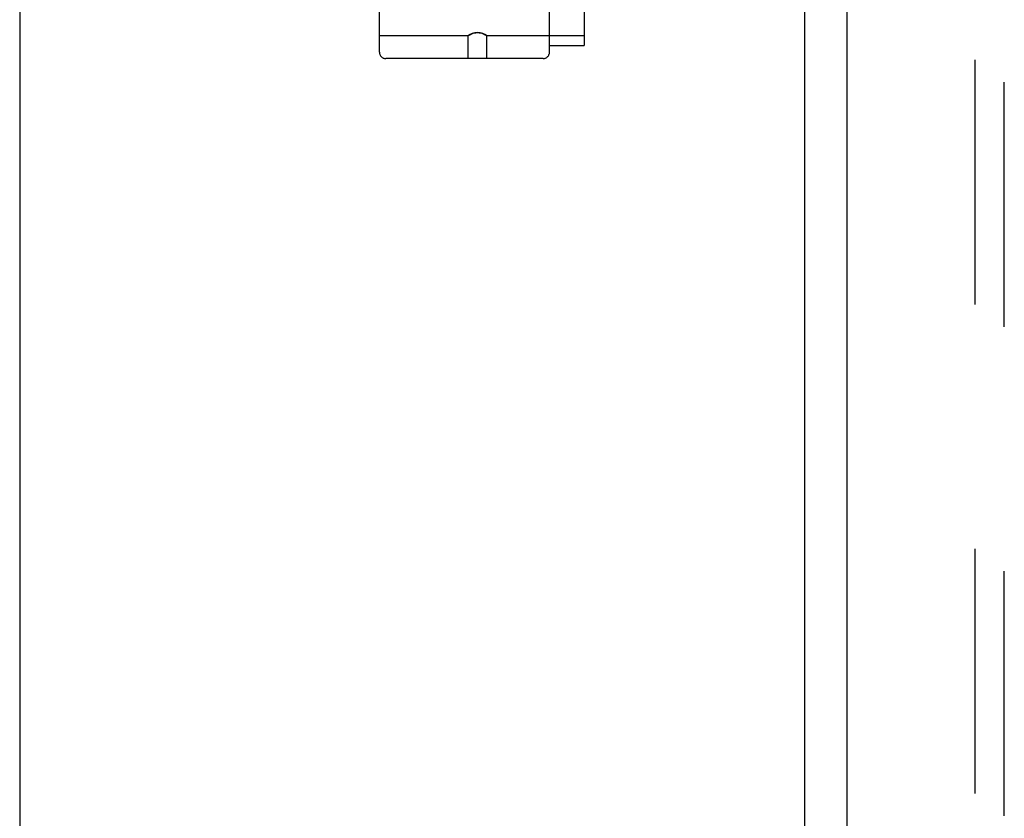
# Model space of a CAD drawing. Header units: inches. Extents: x 0 to 212, y 0 to 138.
# Tile 3 of 100: x 30 to 35, y 46 to 50. Entities that reach past the tile are written whole.
import ezdxf

# ---------------------------------------------------------------- set-up
doc = ezdxf.new("R2010")
doc.units = ezdxf.units.IN
doc.header["$LTSCALE"] = 11.6875
doc.header["$MEASUREMENT"] = 0
doc.linetypes.add('HIDDEN', pattern=[0.2, 0.1, -0.1])
doc.layers.get('0').update_dxf_attribs({"linetype": 'CONTINUOUS'})
doc.layers.add('DEFAULT_2', color=8, linetype='HIDDEN')
doc.layers.add('DOOR_ASSEMBLY', color=7, linetype='CONTINUOUS')

msp = doc.modelspace()

# ---------------------------------------------------------------- linework, layer by layer
at = {"color": 3, "linetype": 'Continuous'}
for p, q in [((33.8332, 89.2599), (33.8332, 16.1559)), ((30.0832, 89.2079), (30.0832, 14.8329))]:
    msp.add_line(p, q, dxfattribs=at)
at = {"layer": 'DEFAULT_2', "color": 8, "linetype": 'HIDDEN'}
for p, q in [((34.6457, 89.4424), (34.6457, 15.9735)), ((31.8017, 49.7408), (31.8017, 55.2413)), ((32.6142, 49.7408), (32.6142, 50.0558)), ((32.7792, 50.0232), (32.7792, 49.7733)), ((31.8017, 49.8203), (32.2254, 49.8203)), ((32.226, 49.8206), (32.2254, 49.8203)), ((32.2254, 49.7108), (32.2254, 49.8203)), ((32.2277, 49.8215), (32.2259, 49.8206)), ((32.3104, 49.8231), (32.3134, 49.8214)), ((32.3132, 49.8215), (32.3149, 49.8206)), ((32.3154, 49.8203), (32.3149, 49.8206)), ((32.3154, 49.8203), (32.7792, 49.8203)), ((32.3154, 49.7108), (32.3154, 49.8203)), ((32.6142, 49.7733), (32.7792, 49.7733)), ((32.5842, 49.7108), (31.8317, 49.7108))]:
    msp.add_line(p, q, dxfattribs=at)
for points in [[(32.3104, 49.8231), (32.3065, 49.825), (32.3018, 49.8273), (32.2962, 49.8295), (32.2902, 49.8315), (32.2837, 49.8332), (32.2771, 49.8342), (32.2704, 49.8345), (32.2637, 49.8342), (32.2571, 49.8332), (32.2506, 49.8315), (32.2446, 49.8295), (32.2391, 49.8272), (32.2343, 49.825), (32.2305, 49.8231), (32.2275, 49.8214)], [(32.23, 49.8228), (32.2336, 49.8246), (32.238, 49.8268), (32.2432, 49.829), (32.2492, 49.8311), (32.2558, 49.8329), (32.263, 49.8341), (32.2705, 49.8345), (32.278, 49.8341), (32.2851, 49.8329), (32.2917, 49.8311), (32.2977, 49.829), (32.3029, 49.8268), (32.3073, 49.8246), (32.3108, 49.8228)]]:
    msp.add_lwpolyline(points, dxfattribs=at)
for centre, start, end in [((31.8317, 49.7408), 180, 270), ((32.5842, 49.7408), 270, 360)]:
    msp.add_arc(centre, 0.03, start, end, dxfattribs=at)
at = {"layer": 'DOOR_ASSEMBLY', "color": 8, "linetype": 'HIDDEN'}
msp.add_line((34.7872, 15.7044), (34.7872, 89.7114), dxfattribs=at)
at = {"layer": 'DOOR_ASSEMBLY', "color": 3, "linetype": 'Continuous'}
msp.add_line((34.0372, 43.6654), (34.0372, 61.7504), dxfattribs=at)

doc.saveas('drawing.dxf')
